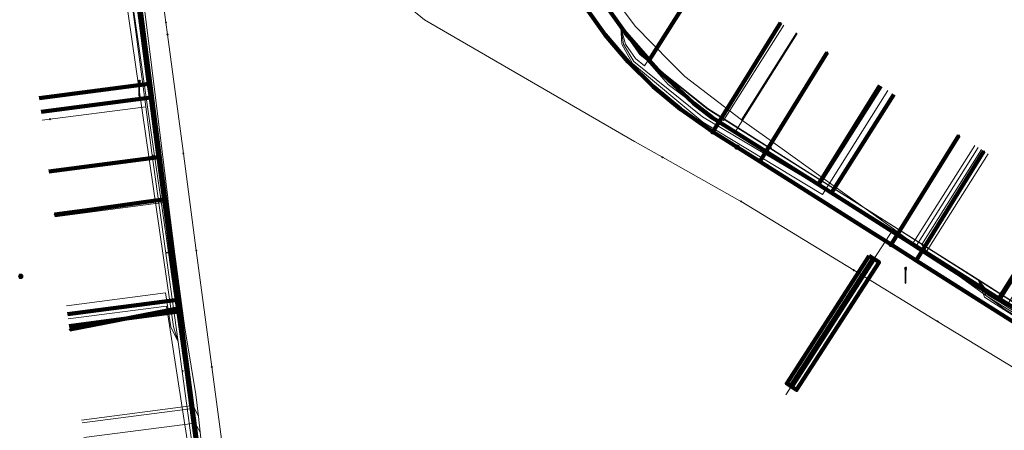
# Model space of a CAD drawing. Extents: x 152558 to 154479, y 462974 to 463683.
# Tile 76 of 256: x 152943 to 152993, y 463527 to 463548. Entities that reach past the tile are written whole.
import ezdxf
from ezdxf.lldxf.tags import DXFTag

# ---------------------------------------------------------------- set-up
doc = ezdxf.new("R2010")
doc.units = 0
doc.header["$LTSCALE"] = 0.2
doc.layers.get('0').update_dxf_attribs({"linetype": 'CONTINUOUS'})
for name, color, linetype, lineweight in [('B-RO-KL-DATA_COAXIAAL_7_ZIGGO BV-G', 90, 'KL-DATA-N', 18), ('B-RO-KL-DATA_EUROFIBER NEDERLAND BV-G', 90, 'KL-DATA-N', 18), ('B-RO-KL-DATA_HULPSTUK_KPN BV-S', 90, 'CONTINUOUS', 25), ('B-RO-KL-DATA_HULPSTUK_REGGEFIBER OPERATOR BV-S', 90, 'CONTINUOUS', 25), ('B-RO-KL-DATA_KABELBED_KPN BV-G', 90, 'CONTINUOUS', 100), ('B-RO-KL-DATA_KABELBED_ZIGGO BV-G', 90, 'CONTINUOUS', 100), ('B-RO-KL-DATA_REGGEFIBER OPERATOR BV-G', 90, 'KL-DATA-N', 18), ('B-RO-KL-ET_LS_400 V_STEDIN NETBEHEER BV-G', 190, 'KL-LS-N', 18), ('B-RO-KL-ET_LS_GEMEENTE AMERSFOORT-S', 190, 'CONTINUOUS', 25), ('B-RO-KL-ET_LS_MANTELBUIS_PE_63_STEDIN NETBEHEER BV-G', 190, 'CONTINUOUS', 100), ('B-RO-KL-GAS_LD_PE_32_0.1 BAR_STEDIN NETBEHEER BV-G', 50, 'KL-GAS-LD-N', 18), ('B-RO-KL-GAS_LD_PVC_63_0.1 BAR_STEDIN NETBEHEER BV-G', 50, 'KL-GAS-LD-N', 18), ('B-RO-KL-WATER_100_VITENS-G', 170, 'KL-WATER-N', 18), ('B-RO-KL-WATER_HULPSTUK_VITENS-S', 170, 'CONTINUOUS', 25)]:
    doc.layers.add(name, color=color, linetype=linetype, lineweight=lineweight)
doc.styles.add('NLCS-ISO', font='NLCS-ISO.ttf')
tags = doc.linetypes.add('KL-DATA-N', pattern='A,4,-1,[101,NLCS.SHX,S=0.5,R=0,X=0,Y=0],-1,4,-1,["D",Standard,S=1,R=0,X=-0.25,Y=-0.5],-1.5', length=12.5).pattern_tags.tags
tags[18] = DXFTag(74, 10)
tags = doc.linetypes.add('KL-GAS-LD-N', pattern='A,4,-1,[69,NLCS.SHX,S=0.5,R=0,X=0,Y=0],-1,4,-1,["L",Standard,S=1,R=0,X=0.25,Y=-0.5],-2', length=13).pattern_tags.tags
tags[18] = DXFTag(74, 10)
tags = doc.linetypes.add('KL-LS-N', pattern='A,4,-1,[103,NLCS.SHX,S=0.75,R=0,X=0,Y=0],-1,4,-1,["L",Standard,S=1,R=0,X=0,Y=-0.5],-2', length=13).pattern_tags.tags
tags[18] = DXFTag(74, 10)
doc.linetypes.add('KL-WATER-N', pattern='A,7,-0.5,[168,NLCS.SHX,S=0.75,R=0,X=0.75,Y=0],-2', length=9.5)

# ---------------------------------------------------------------- blocks, each defined once
blk = doc.blocks.new('SKL-WTB_HULP_OVERIG-SO')
at = {"color": 0, "linetype": 'ByBlock', "lineweight": 18}
for points in [[(-0.14, 0.14), (0.14, -0.14)], [(0.14, 0.14), (-0.14, -0.14)]]:
    blk.add_lwpolyline(points, dxfattribs=at)
at = {"color": 0, "linetype": 'ByBlock', "lineweight": 18, "style": 'NLCS-ISO', "flags": 1}
for tag, p in [('TYPE', (1.5, 0)), ('OMSCHRIJVING', (1.5, -3)), ('LABEL', (1.5, -1.5))]:
    blk.add_attdef(tag, p, '', height=1, dxfattribs=at)
blk = doc.blocks.new('SKL-WTB_HULP_MOF-SO')
at = {"linetype": 'ByBlock', "lineweight": 18}
h = blk.add_hatch(color=0, dxfattribs=at)
h.dxf.hatch_style = 1
h.paths.add_polyline_path([(-0.5625, 0, 1), (0.5625, 0, 1)])
at = {"color": 0, "linetype": 'ByBlock', "lineweight": 18}
blk.add_circle((0, 0), 0.5625, dxfattribs=at)
at = {"color": 0, "linetype": 'ByBlock', "lineweight": 18, "style": 'NLCS-ISO', "flags": 1}
for tag, p in [('TYPE', (1.5, 0)), ('OMSCHRIJVING', (1.5, -3)), ('LABEL', (1.5, -1.5))]:
    blk.add_attdef(tag, p, '', height=1, dxfattribs=at)
blk = doc.blocks.new('SKL-ET_LS_MAST-SO')
for p, q in [((-0.05, 2.07), (0.05, 2.07)), ((-0.05, -2), (0.05, -2))]:
    blk.add_line(p, q)
for points in [[(-0.18, 1.76), (-0.22, 1.76), (-0.22, 1.84), (-0.18, 1.84), (-0.18, 1.79)], [(-0.18, 1.49), (-0.22, 1.49), (-0.22, 1.57), (-0.18, 1.57), (-0.18, 1.52)], [(-0.18, 1.79), (-0.05, 1.79)], [(-0.18, 1.76), (-0.05, 1.76)], [(-0.18, 1.52), (-0.05, 1.52)], [(-0.18, 1.49), (-0.05, 1.49)], [(-0.05, -2), (-0.05, 2.07)], [(0.05, -2), (0.05, 2.07)], [(0.18, 1.92), (0.05, 1.92)], [(0.18, 1.89), (0.05, 1.89)], [(0.18, 1.66), (0.05, 1.66)], [(0.18, 1.63), (0.05, 1.63)], [(0.18, 1.39), (0.05, 1.39)], [(0.18, 1.36), (0.05, 1.36)], [(0.18, 1.89), (0.22, 1.89), (0.22, 1.97), (0.18, 1.97), (0.18, 1.92)], [(0.18, 1.63), (0.22, 1.63), (0.22, 1.71), (0.18, 1.71), (0.18, 1.66)], [(0.18, 1.36), (0.22, 1.36), (0.22, 1.44), (0.18, 1.44), (0.18, 1.39)]]:
    blk.add_lwpolyline(points)

msp = doc.modelspace()

# ---------------------------------------------------------------- linework, layer by layer
at = {"layer": 'B-RO-KL-DATA_COAXIAAL_7_ZIGGO BV-G', "flags": 128}
for points in [[(152956.789, 463567.475), (152957.082, 463565.14), (152957.239, 463563.89), (152957.5, 463561.807), (152958.617, 463552.911), (152948.493, 463551.579), (152948.59, 463550.839), (152949.391, 463544.751), (152943.839, 463544.02)], [(152956.789, 463567.475), (152957.082, 463565.14), (152957.239, 463563.89), (152957.5, 463561.807), (152958.617, 463552.911), (152948.493, 463551.579), (152948.59, 463550.839), (152949.391, 463544.751), (152949.483, 463544.057), (152949.88, 463541.037), (152944.328, 463540.306)], [(152956.789, 463567.475), (152957.082, 463565.14), (152957.239, 463563.89), (152957.5, 463561.807), (152958.617, 463552.911), (152948.493, 463551.579), (152948.59, 463550.839), (152949.391, 463544.751), (152949.483, 463544.057), (152949.88, 463541.037), (152950.831, 463533.81), (152945.274, 463533.078)], [(152956.789, 463567.475), (152957.082, 463565.14), (152957.239, 463563.89), (152957.5, 463561.807), (152958.617, 463552.911), (152948.493, 463551.579), (152948.59, 463550.839), (152949.391, 463544.751), (152949.483, 463544.057), (152949.88, 463541.037), (152950.831, 463533.81), (152950.909, 463533.215), (152945.352, 463532.483)], [(152956.789, 463567.475), (152957.082, 463565.14), (152957.239, 463563.89), (152957.5, 463561.807), (152958.617, 463552.911), (152948.493, 463551.579), (152948.59, 463550.839), (152949.391, 463544.751), (152949.483, 463544.057), (152949.88, 463541.037), (152950.831, 463533.81), (152950.909, 463533.215), (152952.253, 463523.001), (152946.696, 463522.269)], [(152946.818, 463521.377), (152951.525, 463521.997), (152952.37, 463522.108), (152952.253, 463523.001), (152950.909, 463533.215), (152950.831, 463533.81), (152949.88, 463541.037), (152949.483, 463544.057), (152949.391, 463544.751), (152948.59, 463550.839), (152948.493, 463551.579), (152958.617, 463552.911), (152957.5, 463561.807), (152957.239, 463563.89), (152957.082, 463565.14), (152956.789, 463567.475)], [(152948.155, 463511.186), (152953.344, 463514.71), (152952.37, 463522.108), (152952.253, 463523.001), (152950.909, 463533.215), (152950.831, 463533.81), (152949.88, 463541.037), (152949.483, 463544.057), (152949.391, 463544.751), (152948.59, 463550.839), (152948.493, 463551.579), (152958.617, 463552.911), (152957.5, 463561.807), (152957.239, 463563.89), (152957.082, 463565.14), (152956.789, 463567.475)], [(152972.514, 463549.749), (152972.02, 463549.439), (152972.089, 463549.319), (152972.82, 463548.304), (152973.547, 463547.294), (152974.37, 463546.361), (152974.732, 463545.951), (152977.476, 463550.297), (152981, 463551)], [(152972.514, 463549.749), (152972.02, 463549.439), (152972.089, 463549.319), (152972.82, 463548.304), (152973.547, 463547.294), (152974.37, 463546.361), (152974.732, 463545.951), (152975.185, 463545.437), (152976.086, 463544.596), (152976.974, 463543.768), (152977.934, 463543.032), (152983.308, 463539.642), (152983.968, 463539.226), (152992.439, 463533.882), (152993.665, 463533.108), (153000, 463529.112), (153002.057, 463527.837), (153002.462, 463527.586), (153005.597, 463532.557)], [(152972.514, 463549.749), (152972.02, 463549.439), (152972.089, 463549.319), (152972.82, 463548.304), (152973.547, 463547.294), (152974.37, 463546.361), (152974.732, 463545.951), (152975.185, 463545.437), (152976.086, 463544.596), (152976.974, 463543.768), (152977.934, 463543.032), (152983.308, 463539.642), (152983.968, 463539.226), (152992.439, 463533.882), (152993.665, 463533.108), (153000, 463529.112), (153002.057, 463527.837), (153002.462, 463527.586), (153005.597, 463532.557)], [(152972.514, 463549.749), (152972.02, 463549.439), (152972.089, 463549.319), (152972.82, 463548.304), (152973.547, 463547.294), (152974.37, 463546.361), (152974.732, 463545.951), (152975.185, 463545.437), (152976.086, 463544.596), (152976.974, 463543.768), (152977.934, 463543.032), (152983.308, 463539.642), (152983.968, 463539.226), (152992.439, 463533.882), (152993.665, 463533.108), (153000, 463529.112), (153002.057, 463527.837), (153002.462, 463527.586), (153005.597, 463532.557)], [(152972.514, 463549.749), (152972.02, 463549.439), (152972.089, 463549.319), (152972.82, 463548.304), (152973.547, 463547.294), (152974.37, 463546.361), (152974.732, 463545.951), (152975.185, 463545.437), (152976.086, 463544.596), (152976.974, 463543.768), (152977.934, 463543.032), (152983.308, 463539.642), (152983.968, 463539.226), (152992.439, 463533.882), (152993.665, 463533.108), (153000, 463529.112), (153002.057, 463527.837), (153002.462, 463527.586), (153005.597, 463532.557)], [(152972.514, 463549.749), (152972.02, 463549.439), (152972.089, 463549.319), (152972.82, 463548.304), (152973.547, 463547.294), (152974.37, 463546.361), (152974.732, 463545.951), (152975.185, 463545.437), (152976.086, 463544.596), (152976.974, 463543.768), (152977.934, 463543.032), (152983.308, 463539.642), (152983.968, 463539.226), (152992.439, 463533.882), (152993.665, 463533.108), (153000, 463529.112), (153002.057, 463527.837), (153002.462, 463527.586), (153005.597, 463532.557)], [(152972.514, 463549.749), (152972.02, 463549.439), (152972.089, 463549.319), (152972.82, 463548.304), (152973.547, 463547.294), (152974.37, 463546.361), (152974.732, 463545.951), (152975.185, 463545.437), (152976.086, 463544.596), (152976.974, 463543.768), (152977.934, 463543.032), (152983.308, 463539.642), (152983.968, 463539.226), (152992.439, 463533.882), (152993.665, 463533.108), (153000, 463529.112), (153002.057, 463527.837), (153002.462, 463527.586), (153005.597, 463532.557)], [(152972.514, 463549.749), (152972.02, 463549.439), (152972.089, 463549.319), (152972.82, 463548.304), (152973.547, 463547.294), (152974.37, 463546.361), (152974.732, 463545.951), (152975.185, 463545.437), (152976.086, 463544.596), (152976.974, 463543.768), (152977.934, 463543.032), (152983.308, 463539.642), (152983.968, 463539.226), (152992.439, 463533.882), (152993.665, 463533.108), (153000, 463529.112), (153002.057, 463527.837), (153002.462, 463527.586), (153005.597, 463532.557)]]:
    msp.add_lwpolyline(points, dxfattribs=at)
at = {"layer": 'B-RO-KL-DATA_EUROFIBER NEDERLAND BV-G', "flags": 128}
msp.add_lwpolyline([(153121.5, 463384.9), (153118.7, 463385.3), (153112.3, 463387), (153111.1, 463387.4), (153110.2, 463388.1), (153110.6, 463390.3), (153112.1, 463396.3), (153113.1, 463402.8), (153113.3, 463406.2), (153112.9, 463407.3), (153112.9, 463413.6), (153112, 463421.3), (153109.9, 463428.3), (153107.1, 463435.7), (153103.8, 463442.4), (153099.1, 463449.1), (153096, 463452.3), (153095, 463454.7), (153091.2, 463458.4), (153090.7, 463459.4), (153088.4, 463461), (153067.9, 463474.2), (153053.1, 463483.3), (153038.5, 463492.6), (153043.8, 463501), (153043.8, 463501.4), (153037.9, 463505.5), (153029.7, 463510.5), (153009.1, 463523.3), (153002.1, 463528), (152977.7, 463543.5), (152974.3, 463546.2), (152971.2, 463550.5), (152969, 463555.7), (152968.3, 463559.4), (152966.8, 463570.2), (152964.1, 463591.5), (152962.6, 463604.2), (152960.9, 463617.6), (152960.6, 463619.3), (152959.2, 463630.8), (152957.4, 463644.6), (152957.3, 463646.4), (152961.1, 463649), (152966, 463650.4), (152979, 463654.6), (152994.9, 463659.6), (152998.1, 463658.9), (153005.8, 463659.7), (153008.3, 463661), (153013.2, 463661.1), (153014.8, 463661.3), (153017.6, 463662.4), (153026.3, 463662.8), (153030.7, 463662.6), (153037.6, 463661.8), (153046.8, 463660.4), (153057.3, 463657.7), (153068.9, 463653.5), (153083.7, 463647.9), (153094.5, 463643.5), (153097.3, 463642.9), (153103.9, 463640.4), (153111.5, 463636.9), (153126.6, 463631.2), (153152.7, 463621), (153154.4, 463620.5), (153156.3, 463619.7), (153157.9, 463618.3), (153158.4, 463617.1), (153158, 463614.3), (153158, 463614), (153158.3, 463613.7), (153163.5, 463612.2), (153164.6, 463612.6), (153165.6, 463614.8), (153167, 463615.6), (153168.6, 463615.3), (153187.9, 463610), (153271.4, 463587.6), (153289.4, 463583), (153318.1, 463575.1), (153319.2, 463574.9), (153319.4, 463573.8), (153318.8, 463570), (153319.2, 463569.4), (153320, 463569.1), (153326.4, 463567.3), (153327, 463568.4), (153327.6, 463571.1), (153329, 463572.2), (153329.4, 463572.2), (153356.9, 463564.7), (153365.6, 463562.5), (153366, 463562.5), (153368.7, 463561.9), (153371.2, 463561), (153372.2, 463560.9), (153381.9, 463558.3), (153386.8, 463556.9), (153429.8, 463545.3), (153435.7, 463543.5), (153486.6, 463529.8), (153500.6, 463525.9), (153520.2, 463521), (153578.3, 463505.3), (153611.1, 463496.7), (153617.8, 463494.8), (153679.4, 463478.2), (153685.9, 463476.3), (153687.1, 463475), (153687.5, 463473.8), (153686.8, 463471.6), (153686.4, 463469.8), (153686.8, 463469.3), (153687.4, 463470.1), (153687.5, 463472.1), (153692.084, 463495.773)], dxfattribs=at)
at = {"layer": 'B-RO-KL-DATA_KABELBED_KPN BV-G', "flags": 128}
for points in [[(152953.305, 463515.179), (152950.936, 463533.38), (152950.218, 463538.902), (152948.64, 463551.027)], [(152996.822, 463530.374), (152988.254, 463535.804), (152986.979, 463536.612), (152985.533, 463537.528), (152980.332, 463540.816), (152979.178, 463541.545), (152977.952, 463542.32), (152977.782, 463542.428), (152976.312, 463543.457), (152974.935, 463544.606), (152973.66, 463545.868), (152972.495, 463547.233), (152971.45, 463548.691)], [(152977.952, 463542.32), (152981.381, 463547.833)], [(152979.178, 463541.545), (152980.332, 463540.816), (152983.749, 463546.339)], [(152986.979, 463536.611), (152986.979, 463536.612), (152990.415, 463542.135)], [(152986.979, 463536.611), (152988.254, 463535.804), (152991.683, 463541.335)], [(152950.218, 463538.902), (152944.616, 463538.118)], [(152950.936, 463533.38), (152945.381, 463532.3)]]:
    msp.add_lwpolyline(points, dxfattribs=at)
at = {"layer": 'B-RO-KL-DATA_KABELBED_ZIGGO BV-G', "flags": 128}
for points in [[(152948.59, 463550.839), (152949.391, 463544.751)], [(152977.476, 463550.297), (152974.732, 463545.951)], [(152972.02, 463549.439), (152973.547, 463547.294), (152974.732, 463545.951)], [(152974.732, 463545.951), (152975.185, 463545.437), (152976.974, 463543.768), (152977.934, 463543.032), (152983.308, 463539.642)], [(152943.839, 463544.02), (152949.391, 463544.751)], [(152949.391, 463544.751), (152949.483, 463544.057)], [(152983.308, 463539.642), (152986.456, 463544.632)], [(152983.968, 463539.226), (152987.116, 463544.216)], [(152943.93, 463543.326), (152949.483, 463544.057)], [(152949.483, 463544.057), (152949.88, 463541.037)], [(152949.88, 463541.037), (152944.328, 463540.306)], [(152949.88, 463541.037), (152950.831, 463533.81)], [(152983.968, 463539.226), (152983.308, 463539.642)], [(152992.439, 463533.882), (152983.968, 463539.226)], [(152995.589, 463538.876), (152992.439, 463533.882)], [(152945.274, 463533.078), (152950.831, 463533.81)], [(152950.831, 463533.81), (152950.909, 463533.215)], [(152993.665, 463533.108), (152992.439, 463533.882)], [(152945.352, 463532.483), (152950.909, 463533.215)], [(152950.909, 463533.215), (152952.253, 463523.001)]]:
    msp.add_lwpolyline(points, dxfattribs=at)
at = {"layer": 'B-RO-KL-DATA_REGGEFIBER OPERATOR BV-G', "flags": 128}
for points in [[(153140, 463381), (153138.4, 463380.7), (153121.4, 463384.1), (153118.7, 463385.3), (153117.1, 463385.7), (153112.3, 463387), (153111.1, 463387.4), (153110.2, 463388.1), (153110.6, 463390.3), (153112.1, 463396.3), (153112.9, 463401.5), (153113.1, 463402.8), (153113.3, 463406.2), (153112.9, 463407.3), (153112.9, 463411.3), (153112.9, 463413.6), (153112, 463421.3), (153109.9, 463428.3), (153107.4, 463434.8), (153107.1, 463435.7), (153103.8, 463442.4), (153103.5, 463442.9), (153099.1, 463449.1), (153096.6, 463452.6), (153095, 463454.7), (153092.7, 463456.9), (153091.2, 463458.4), (153090.7, 463459.4), (153088.4, 463461), (153082.5, 463464.8), (153082.1, 463465.1), (153076.7, 463468.6), (153069.4, 463473.2), (153067.6, 463473.8), (153060.6, 463478.7), (153053.1, 463483.3), (153044.5, 463488.8), (153038.5, 463492.6), (153038.9, 463493.3), (153043.2, 463500), (153043.8, 463501), (153043.8, 463501.4), (153040.5, 463503.7), (153037.9, 463505.5), (153029.7, 463510.5), (153009.1, 463523.3), (153002.1, 463528), (152991.4, 463534.8), (152977.7, 463543.5), (152974.3, 463546.2), (152971.2, 463550.5), (152969, 463555.7), (152968.3, 463559.4), (152966.8, 463570.2), (152966.5, 463572.7), (152966, 463577), (152965.4, 463581.3), (152964.9, 463585.6), (152964.4, 463589.9), (152964.1, 463591.5), (152962.6, 463604.2), (152960.7, 463618.5), (152960.6, 463619.3), (152959.1, 463631.7), (152958.8, 463633.6), (152957.4, 463644.6), (152957.4, 463645.5), (152957.3, 463646.4), (152957.8, 463646.6), (152959.3, 463646.9), (152959.9, 463647), (152960.4, 463646.6), (152960.4, 463646.9), (152960.4, 463648.3), (152961.1, 463649), (152966, 463650.4), (152979, 463654.6), (152994.9, 463659.6), (152996, 463659.4), (152998.1, 463658.9), (153003.5, 463659.5), (153005.8, 463659.7), (153008.3, 463661), (153013.2, 463661.1), (153014.8, 463661.3), (153017.6, 463662.4), (153026.3, 463662.8), (153030.8, 463662.5), (153037.6, 463661.8), (153046.8, 463660.4), (153057.3, 463657.7), (153063.3, 463655.5), (153083.7, 463647.9), (153094.5, 463643.5), (153096.2, 463643.1), (153097.3, 463642.9), (153098.1, 463642.6), (153103.9, 463640.4), (153106.4, 463639.2), (153113, 463636.4), (153130.3, 463629.7), (153146.5, 463623.4), (153152.7, 463621), (153154.4, 463620.5), (153156.3, 463619.7), (153156.6, 463619.4), (153157.9, 463618.3), (153158.4, 463617.1), (153158, 463614.3), (153158, 463614), (153158.3, 463613.7), (153163.5, 463612.2), (153164.6, 463612.6), (153165.6, 463614.8), (153167, 463615.6), (153168.6, 463615.3), (153187.9, 463610), (153209.5, 463604.2), (153244.2, 463594.8), (153247.7, 463593.9), (153272.9, 463587.2), (153287.4, 463583.5), (153310.9, 463577.1), (153318.1, 463575.1), (153319.2, 463574.9), (153319.4, 463573.8), (153319, 463571.1), (153318.8, 463570), (153319.2, 463569.4), (153320, 463569.1), (153325.9, 463567.4), (153326.4, 463567.3), (153326.7, 463567.9), (153327, 463568.4), (153327.6, 463571.1), (153329, 463572.2), (153329.4, 463572.2), (153331.9, 463571.6), (153353.8, 463565.6), (153365.6, 463562.5), (153366, 463562.5), (153368.7, 463561.9), (153371.2, 463561), (153372.2, 463560.9), (153381.9, 463558.3), (153386.8, 463556.9), (153387.6, 463556.7), (153411.5, 463550.2), (153432.6, 463544.5), (153435.7, 463543.5), (153444.9, 463541), (153459.6, 463537.1), (153486.6, 463529.8), (153494.7, 463527.5), (153500.6, 463525.9), (153520.2, 463521), (153536.3, 463516.6), (153578.3, 463505.3), (153611.1, 463496.7), (153617.8, 463494.8), (153629.3, 463491.7), (153642.5, 463488.1), (153659.8, 463483.5), (153679.4, 463478.2), (153685.9, 463476.3), (153687.1, 463475), (153687.5, 463473.8), (153686.8, 463471.8), (153686.8, 463471.6), (153686.4, 463469.8), (153686.8, 463469.3), (153687.4, 463470.1), (153687.5, 463472.1), (153692.127, 463495.761)], [(152960.424, 463646.613), (152959.897, 463646.957), (152959.262, 463646.877), (152957.828, 463646.577), (152957.299, 463646.387), (152957.354, 463645.527), (152957.398, 463644.645), (152958.826, 463633.647), (152959.092, 463631.667), (152960.644, 463619.272), (152960.746, 463618.471), (152962.583, 463604.236), (152964.096, 463591.499), (152964.351, 463589.928), (152964.899, 463585.61), (152965.446, 463581.291), (152965.992, 463576.972), (152966.535, 463572.653), (152966.777, 463570.164), (152968.308, 463559.369), (152968.974, 463555.675), (152971.237, 463550.549), (152974.254, 463546.231), (152977.663, 463543.488), (152991.393, 463534.846), (153002.111, 463527.984), (153009.137, 463523.34), (153029.734, 463510.532), (153037.876, 463505.538), (153040.549, 463503.712), (153043.816, 463501.433), (153043.799, 463500.984), (153043.17, 463500.021), (153038.898, 463493.345), (153038.527, 463492.579), (153044.515, 463488.807), (153053.101, 463483.318), (153060.608, 463478.69), (153067.645, 463473.797), (153069.423, 463473.25), (153076.664, 463468.585), (153082.125, 463465.084)], [(152959.092, 463631.667), (152960.644, 463619.272), (152960.746, 463618.471), (152962.583, 463604.236), (152964.096, 463591.499), (152964.351, 463589.928), (152964.899, 463585.61), (152965.446, 463581.291), (152965.992, 463576.972), (152966.535, 463572.653), (152966.777, 463570.164), (152968.308, 463559.369), (152968.974, 463555.675), (152971.237, 463550.549), (152974.254, 463546.231), (152977.663, 463543.488), (152991.393, 463534.846), (153002.111, 463527.984), (153009.137, 463523.34), (153029.734, 463510.532), (153037.876, 463505.538), (153038.407, 463505.176)], [(152905.861, 463580.8), (152920.603, 463582.644), (152921.269, 463582.715), (152937.862, 463584.958), (152947.311, 463585.994), (152952.905, 463586.804), (152953.828, 463586.839), (152954.292, 463586.392), (152954.649, 463582.981), (152955.925, 463572.196), (152957.384, 463562.21), (152957.743, 463558.615), (152958.332, 463553.543), (152948.164, 463551.567), (152949.23, 463543.582)], [(152942.902, 463551.152), (152947.831, 463551.799), (152950.639, 463532.442), (152950.879, 463531.679)], [(152973.294, 463547.604), (152973.522, 463546.754), (152974.032, 463546.024), (152974.483, 463545.662), (152977.516, 463550.273)], [(152973.294, 463547.604), (152973.343, 463546.753), (152973.884, 463545.785), (152977.451, 463542.805), (152983.504, 463539.139), (152986.813, 463544.409)], [(152973.294, 463547.604), (152973.429, 463546.753), (152973.958, 463545.884), (152977.436, 463543.082), (152983.202, 463539.647), (152986.343, 463544.705)], [(152943.985, 463542.908), (152949.23, 463543.582)], [(152949.23, 463543.582), (152949.541, 463541.253), (152950.879, 463531.679), (152952.104, 463522.596), (152953.092, 463515.101), (152954.935, 463514.442), (152956.877, 463513.763), (152966.261, 463510.5), (152967.219, 463510.152)], [(152991.393, 463534.846), (152991.931, 463534.146), (152992.514, 463533.773), (152995.694, 463538.806)], [(152991.393, 463534.846), (152991.868, 463534.056), (152992.823, 463533.493), (152996.041, 463538.588)], [(152991.393, 463534.846), (152991.804, 463534.016), (153001.947, 463527.733), (153002.115, 463527.622), (153002.505, 463528.213), (153005.347, 463532.717)], [(152991.393, 463534.846), (152991.709, 463533.936), (153001.807, 463527.5), (153002.234, 463527.267), (153002.732, 463528.071), (153005.572, 463532.574)], [(152945.221, 463533.51), (152950.23, 463534.169), (152950.494, 463532.438), (152950.879, 463531.679)], [(152945.309, 463532.841), (152950.288, 463533.493), (152951.908, 463523), (152952.958, 463515.044), (152954.077, 463514.605), (152954.935, 463514.442)]]:
    msp.add_lwpolyline(points, dxfattribs=at)
at = {"layer": 'B-RO-KL-ET_LS_400 V_STEDIN NETBEHEER BV-G', "flags": 128}
for points in [[(152966.045, 463576.345), (152966.158, 463575.56), (152966.555, 463572.788), (152967.279, 463567.748), (152967.548, 463565.874), (152967.7, 463564.684), (152968.033, 463561.919), (152968.166, 463560.819), (152968.936, 463557.02), (152970.19, 463553.671), (152971.897, 463550.534), (152974.024, 463547.667), (152975.796, 463545.87), (152976.531, 463545.124), (152979.409, 463542.926), (152980.691, 463542.005), (152986.069, 463538.14), (152987.104, 463537.396), (152987.696, 463536.97), (152988.261, 463536.564), (152988.828, 463536.157), (152990.128, 463535.222), (152992.817, 463533.289), (152995.548, 463531.638), (152997.396, 463530.52), (152999.805, 463529.063), (153001.896, 463527.757)], [(152991.67, 463501.5), (152982.526, 463504.171), (152981.397, 463504.596), (152980.378, 463504.979), (152977.316, 463506.131), (152974.872, 463507.008), (152972.356, 463507.91), (152971.885, 463508.079), (152968.92, 463509.142), (152964.74, 463510.641), (152962.117, 463511.582), (152961.647, 463511.751), (152958.788, 463512.776), (152954.04, 463514.478), (152953.789, 463514.568), (152953.355, 463514.724), (152953.029, 463517.091), (152952.738, 463519.203), (152951.928, 463525.091), (152951.487, 463528.295), (152951.215, 463530.269), (152950.38, 463536.206), (152950.06, 463538.431), (152949.989, 463538.926), (152949.675, 463541.105), (152948.808, 463547.124), (152948.374, 463550.138), (152948.185, 463551.454), (152950.093, 463551.79), (152954.952, 463552.645), (152955.724, 463553.111), (152956.403, 463553.706), (152956.968, 463554.41), (152957.4, 463555.202), (152957.687, 463556.057), (152957.819, 463556.95), (152957.78, 463557.944), (152957.219, 463562.173), (152956.748, 463565.313), (152956.485, 463567.062), (152956.372, 463567.854), (152956.138, 463569.736)], [(152982.184, 463547.326), (152979.409, 463542.926)], [(152991.387, 463541.521), (152988.261, 463536.564)], [(152991.557, 463541.415), (152988.529, 463536.617), (152988.84, 463536.173), (152988.828, 463536.157)], [(152944.603, 463538.217), (152949.989, 463538.926)], [(152987.104, 463537.396), (152981.648, 463529.005)], [(152946.003, 463527.573), (152951.487, 463528.295)]]:
    msp.add_lwpolyline(points, dxfattribs=at)
at = {"layer": 'B-RO-KL-ET_LS_MANTELBUIS_PE_63_STEDIN NETBEHEER BV-G', "flags": 128}
for points in [[(152985.867, 463536.042), (152981.694, 463529.572), (152982.198, 463529.246), (152986.371, 463535.716), (152985.867, 463536.042)], [(152986.065, 463535.913), (152981.892, 463529.443), (152981.946, 463529.409), (152986.119, 463535.879), (152986.065, 463535.913)]]:
    msp.add_lwpolyline(points, dxfattribs=at)
at = {"layer": 'B-RO-KL-GAS_LD_PE_32_0.1 BAR_STEDIN NETBEHEER BV-G', "flags": 128}
for points in [[(152981.55, 463547.727), (152978.495, 463542.884), (152977.974, 463542.997)], [(152982.227, 463547.3), (152979.063, 463542.283)], [(152991.218, 463541.628), (152988.016, 463536.552)], [(152991.895, 463541.201), (152988.69, 463536.122)], [(152944.603, 463538.217), (152950.349, 463538.974)], [(152944.629, 463538.019), (152950.374, 463538.774)], [(152945.984, 463527.722), (152951.63, 463528.465), (152951.897, 463527.895)], [(152946.101, 463526.829), (152951.734, 463527.57), (152951.989, 463527.1)]]:
    msp.add_lwpolyline(points, dxfattribs=at)
at = {"layer": 'B-RO-KL-GAS_LD_PVC_63_0.1 BAR_STEDIN NETBEHEER BV-G', "flags": 128}
for points in [[(152956.988, 463642.872), (152957.254, 463640.768), (152957.547, 463638.45), (152957.66, 463637.557), (152958.074, 463634.282), (152958.949, 463627.333), (152959.296, 463624.457), (152959.392, 463623.662), (152959.764, 463620.58), (152960.635, 463613.353), (152960.882, 463611.309), (152961.037, 463610.019), (152961.396, 463607.193), (152962.369, 463599.598), (152962.75, 463596.617), (152962.839, 463595.924), (152963.141, 463593.568), (152964.142, 463585.957), (152964.498, 463583.288), (152965.245, 463577.697), (152965.411, 463576.456), (152965.583, 463575.166), (152965.943, 463572.404), (152966.542, 463567.783), (152966.775, 463565.985), (152966.982, 463564.599), (152967.433, 463561.652), (152967.688, 463559.987), (152968.756, 463555.866), (152970.118, 463552.523), (152971.964, 463549.544), (152973.916, 463546.733), (152975.688, 463544.722), (152976.908, 463543.802), (152977.974, 463542.997), (152978.127, 463542.882), (152979.063, 463542.283), (152981.168, 463540.935), (152985.916, 463537.895), (152988.016, 463536.552), (152988.69, 463536.122), (152990.772, 463534.793), (152995.035, 463532.072), (152995.641, 463531.685), (152996.513, 463531.085), (152997.172, 463530.633), (152997.672, 463530.289), (152999.444, 463529.153), (153004.013, 463526.223), (153006.2, 463524.848), (153006.453, 463524.689), (153009.56, 463522.739), (153014.829, 463519.432), (153016.239, 463518.543), (153016.577, 463518.329), (153018.033, 463517.407), (153022.058, 463514.859), (153023.793, 463513.76), (153024.807, 463513.118), (153025.626, 463512.599), (153030.827, 463509.323), (153032.787, 463508.09), (153033.612, 463507.571), (153035.824, 463506.179), (153041.18, 463502.809), (153052.588, 463495.694), (153056.522, 463493.213), (153058.756, 463491.805), (153059.095, 463491.591), (153060.959, 463490.415), (153065.533, 463487.537), (153067.042, 463486.597), (153067.551, 463486.28), (153069.793, 463484.884), (153074.32, 463482.064), (153075.956, 463481.058), (153076.298, 463480.851), (153078.45, 463479.548), (153081.601, 463477.64), (153082.432, 463477.11), (153084.273, 463475.934), (153084.526, 463475.773), (153087.561, 463473.835), (153092.522, 463470.67), (153093.743, 463469.905), (153094.082, 463469.692), (153096.459, 463468.202), (153100.162, 463465.881), (153102.243, 463464.576), (153102.582, 463464.364), (153104.218, 463463.322), (153109.108, 463460.165), (153109.393, 463459.981), (153110.731, 463459.19), (153111.027, 463459.015), (153111.611, 463458.71), (153114.103, 463457.41), (153117.811, 463455.238), (153121.757, 463452.868), (153124.053, 463451.714), (153126.313, 463451.203), (153132.179, 463450.037)], [(152955.005, 463587.42), (152956.243, 463574.606), (152956.728, 463570.138), (152956.968, 463567.933), (152957.076, 463566.939), (152957.314, 463564.906), (152958.383, 463555.969), (152958.374, 463555.792), (152955.015, 463552.723), (152954.875, 463552.614), (152951.875, 463552.193), (152950.956, 463552.064), (152948.763, 463551.763), (152948.968, 463550.114), (152949.078, 463549.222), (152949.363, 463546.925), (152950.042, 463541.454), (152950.349, 463538.974), (152950.374, 463538.774), (152950.71, 463536.126), (152951.218, 463532.38), (152951.448, 463530.975), (152951.534, 463530.449), (152951.768, 463529.019), (152951.897, 463527.895), (152951.989, 463527.1), (152952.245, 463524.876), (152952.683, 463521.148), (152952.86, 463519.174), (152952.893, 463518.801), (152953.05, 463517.043), (152953.068, 463516.843), (152953.163, 463515.782), (152953.197, 463515.609), (152953.294, 463515.46), (152953.512, 463515.192), (152953.899, 463514.983), (152954.042, 463514.878), (152954.213, 463514.833), (152958.96, 463513.099), (152961.715, 463512.094), (152962.093, 463511.965), (152964.203, 463511.242), (152969.914, 463509.286), (152971.438, 463508.764), (152972.007, 463508.569), (152974.933, 463507.567), (152980.421, 463505.631), (152984.867, 463504.054), (152992.121, 463502.046), (152992.479, 463501.933)]]:
    msp.add_lwpolyline(points, dxfattribs=at)
at = {"layer": 'B-RO-KL-WATER_100_VITENS-G', "flags": 128}
for points in [[(152961.288, 463552.149), (152960.314, 463551.999), (152952.225, 463550.575), (152951.294, 463550.411), (152950.115, 463548.875), (152950.251, 463547.857), (152950.332, 463547.245), (152951.136, 463541.219), (152951.792, 463536.306), (152952.578, 463530.411), (152953.268, 463525.236), (152954.054, 463519.341), (152954.166, 463518.502), (152954.408, 463518.051), (152954.966, 463517.012), (152955.863, 463515.482), (152956.653, 463515.2), (152959.3, 463514.256), (152965.256, 463512.133), (152969.438, 463510.642), (152975.394, 463508.518), (152990.469, 463503.142)], [(152961.288, 463552.149), (152961.457, 463550.739), (152962.524, 463548.673), (152963.35, 463547.985), (152973.986, 463541.824), (152975.404, 463541.028), (152979.321, 463538.83), (152979.383, 463538.792), (152985.089, 463535.311), (152989.337, 463532.719), (152994.314, 463529.682), (152998.563, 463527.089), (152999.284, 463526.649)]]:
    msp.add_lwpolyline(points, dxfattribs=at)

# ---------------------------------------------------------------- block references
at = {"layer": 'B-RO-KL-DATA_HULPSTUK_KPN BV-S', "xscale": 0.2, "yscale": 0.2, "zscale": 0.2}
for name, p in [('SKL-WTB_HULP_OVERIG-SO', (152981.381, 463547.833)), ('SKL-WTB_HULP_OVERIG-SO', (152983.749, 463546.339)), ('SKL-WTB_HULP_MOF-SO', (152977.952, 463542.32)), ('SKL-WTB_HULP_OVERIG-SO', (152977.952, 463542.32)), ('SKL-WTB_HULP_OVERIG-SO', (152990.415, 463542.135)), ('SKL-WTB_HULP_MOF-SO', (152979.178, 463541.545)), ('SKL-WTB_HULP_OVERIG-SO', (152979.178, 463541.545)), ('SKL-WTB_HULP_OVERIG-SO', (152991.683, 463541.335)), ('SKL-WTB_HULP_MOF-SO', (152950.218, 463538.902)), ('SKL-WTB_HULP_OVERIG-SO', (152950.217, 463538.902)), ('SKL-WTB_HULP_OVERIG-SO', (152944.616, 463538.118)), ('SKL-WTB_HULP_MOF-SO', (152986.979, 463536.611)), ('SKL-WTB_HULP_OVERIG-SO', (152986.979, 463536.611)), ('SKL-WTB_HULP_OVERIG-SO', (152986.979, 463536.611)), ('SKL-WTB_HULP_MOF-SO', (152942.9, 463535)), ('SKL-WTB_HULP_MOF-SO', (152950.936, 463533.38)), ('SKL-WTB_HULP_OVERIG-SO', (152950.936, 463533.38)), ('SKL-WTB_HULP_OVERIG-SO', (152945.381, 463532.3))]:
    msp.add_blockref(name, p, dxfattribs=at)
at = {"layer": 'B-RO-KL-DATA_HULPSTUK_REGGEFIBER OPERATOR BV-S', "xscale": 0.2, "yscale": 0.2, "zscale": 0.2}
for p in [(152948.8, 463547), (152974.645, 463545.936), (152944.38, 463542.96), (152949.6, 463541.1), (152980.9, 463541.5), (152986.5, 463537.9), (152950.3, 463536.2), (152990.8, 463535.2), (152951.1, 463530.2)]:
    msp.add_blockref('SKL-WTB_HULP_OVERIG-SO', p, dxfattribs=at)
at = {"layer": 'B-RO-KL-ET_LS_GEMEENTE AMERSFOORT-S', "xscale": 0.2, "yscale": 0.2, "zscale": 0.2}
for p in [(152948.911, 463544.523), (152987.716, 463535.057)]:
    msp.add_blockref('SKL-ET_LS_MAST-SO', p, dxfattribs=at)
at = {"layer": 'B-RO-KL-WATER_HULPSTUK_VITENS-S', "xscale": 0.2, "yscale": 0.2, "zscale": 0.2}
for p in [(152950.251, 463547.857), (152950.332, 463547.245), (152951.136, 463541.219), (152975.404, 463541.028), (152979.383, 463538.792), (152951.792, 463536.306), (152985.089, 463535.311), (152989.337, 463532.719), (152952.578, 463530.411)]:
    msp.add_blockref('SKL-WTB_HULP_OVERIG-SO', p, dxfattribs=at)

doc.saveas('drawing.dxf')
